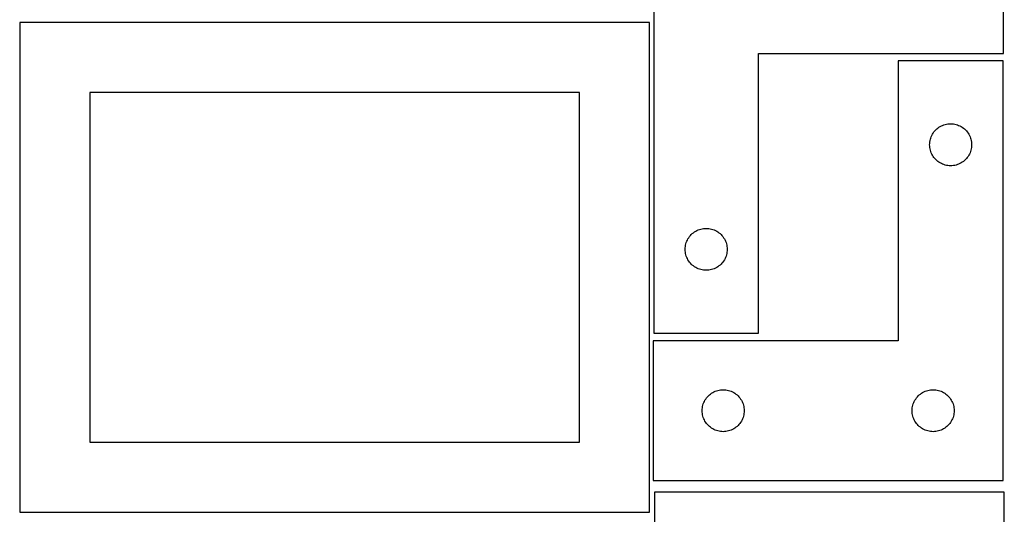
# Model space of a CAD drawing. Header units: millimetres. Extents: x 7 to 1243, y 7 to 2493.
# Tile 4 of 19: x 821 to 1243, y 429 to 641. Entities that reach past the tile are written whole.
import ezdxf

# ---------------------------------------------------------------- set-up
doc = ezdxf.new("R2010")
doc.units = ezdxf.units.MM
doc.layers.add('CUT', color=7, linetype='CONTINUOUS', true_color=0x000000)

msp = doc.modelspace()

# ---------------------------------------------------------------- linework, layer by layer
at = {"layer": 'CUT'}
for p, q in [((1092.861695, 686.28085), (1092.861695, 506.28085)), ((1242.861695, 626.28085), (1242.861695, 686.28085)), ((1091.08374, 639.562897), (821.08374, 639.562897)), ((821.08374, 639.562897), (821.08374, 429.562897)), ((1091.08374, 429.562897), (1091.08374, 639.562897)), ((1137.861695, 506.28085), (1137.861695, 626.28085)), ((1137.861695, 626.28085), (1242.861695, 626.28085)), ((1242.653086, 623.113619), (1197.653086, 623.113619)), ((1197.653086, 623.113619), (1197.653086, 503.113619)), ((1242.653086, 443.113619), (1242.653086, 623.113619)), ((1061.08374, 609.562897), (851.08374, 609.562897)), ((851.08374, 609.562897), (851.08374, 459.562897)), ((1061.08374, 459.562897), (1061.08374, 609.562897)), ((1215.653086, 594.907847), (1216.172488, 595.185473)), ((1216.172488, 595.185473), (1216.708935, 595.428534)), ((1216.708935, 595.428534), (1217.260131, 595.63599)), ((1217.260131, 595.63599), (1217.823715, 595.806951)), ((1217.823715, 595.806951), (1218.397273, 595.940686)), ((1218.397273, 595.940686), (1218.97835, 596.036622)), ((1218.97835, 596.036622), (1219.564458, 596.094349)), ((1219.564458, 596.094349), (1220.153086, 596.113619)), ((1220.153086, 596.113619), (1220.741714, 596.094349)), ((1220.741714, 596.094349), (1221.327822, 596.036622)), ((1221.327822, 596.036622), (1221.908899, 595.940686)), ((1221.908899, 595.940686), (1222.482457, 595.806951)), ((1222.482457, 595.806951), (1223.046041, 595.63599)), ((1223.046041, 595.63599), (1223.597237, 595.428534)), ((1223.597237, 595.428534), (1224.133684, 595.185473)), ((1224.133684, 595.185473), (1224.653086, 594.907847)), ((1211.83817, 590.557769), (1212.081231, 591.094217)), ((1212.081231, 591.094217), (1212.358857, 591.613619)), ((1212.358857, 591.613619), (1212.66986, 592.113751)), ((1212.66986, 592.113751), (1213.012906, 592.592471)), ((1213.012906, 592.592471), (1213.386528, 593.047731)), ((1213.386528, 593.047731), (1213.789125, 593.47758)), ((1213.789125, 593.47758), (1214.218974, 593.880177)), ((1214.218974, 593.880177), (1214.674233, 594.253799)), ((1214.674233, 594.253799), (1215.152954, 594.596845)), ((1215.152954, 594.596845), (1215.653086, 594.907847)), ((1224.653086, 594.907847), (1225.153218, 594.596845)), ((1225.153218, 594.596845), (1225.631939, 594.253799)), ((1225.631939, 594.253799), (1226.087198, 593.880177)), ((1226.087198, 593.880177), (1226.517047, 593.47758)), ((1226.517047, 593.47758), (1226.919644, 593.047731)), ((1226.919644, 593.047731), (1227.293266, 592.592471)), ((1227.293266, 592.592471), (1227.636313, 592.113751)), ((1227.636313, 592.113751), (1227.947315, 591.613619)), ((1227.947315, 591.613619), (1228.224941, 591.094217)), ((1228.224941, 591.094217), (1228.468002, 590.557769)), ((1211.153086, 587.113619), (1211.172356, 587.702247)), ((1211.172356, 586.52499), (1211.153086, 587.113619)), ((1211.172356, 587.702247), (1211.230082, 588.288354)), ((1211.230082, 588.288354), (1211.326018, 588.869431)), ((1211.326018, 588.869431), (1211.459754, 589.44299)), ((1211.459754, 589.44299), (1211.630715, 590.006574)), ((1211.630715, 590.006574), (1211.83817, 590.557769)), ((1228.468002, 590.557769), (1228.675457, 590.006574)), ((1228.675457, 590.006574), (1228.846418, 589.44299)), ((1228.846418, 589.44299), (1228.980154, 588.869431)), ((1228.980154, 588.869431), (1229.07609, 588.288354)), ((1229.07609, 588.288354), (1229.133816, 587.702247)), ((1229.133816, 587.702247), (1229.153086, 587.113619)), ((1229.153086, 587.113619), (1229.133816, 586.52499)), ((1211.230082, 585.938883), (1211.172356, 586.52499)), ((1211.326018, 585.357806), (1211.230082, 585.938883)), ((1211.459754, 584.784247), (1211.326018, 585.357806)), ((1211.630715, 584.220663), (1211.459754, 584.784247)), ((1211.83817, 583.669468), (1211.630715, 584.220663)), ((1212.081231, 583.13302), (1211.83817, 583.669468)), ((1212.358857, 582.613619), (1212.081231, 583.13302)), ((1212.66986, 582.113486), (1212.358857, 582.613619)), ((1227.947315, 582.613619), (1227.636313, 582.113486)), ((1228.224941, 583.13302), (1227.947315, 582.613619)), ((1228.468002, 583.669468), (1228.224941, 583.13302)), ((1228.675457, 584.220663), (1228.468002, 583.669468)), ((1228.846418, 584.784247), (1228.675457, 584.220663)), ((1228.980154, 585.357806), (1228.846418, 584.784247)), ((1229.07609, 585.938883), (1228.980154, 585.357806)), ((1229.133816, 586.52499), (1229.07609, 585.938883)), ((1213.012906, 581.634766), (1212.66986, 582.113486)), ((1213.386528, 581.179506), (1213.012906, 581.634766)), ((1213.789125, 580.749658), (1213.386528, 581.179506)), ((1214.218974, 580.34706), (1213.789125, 580.749658)), ((1214.674233, 579.973438), (1214.218974, 580.34706)), ((1215.152954, 579.630392), (1214.674233, 579.973438)), ((1215.653086, 579.31939), (1215.152954, 579.630392)), ((1216.172488, 579.041764), (1215.653086, 579.31939)), ((1216.708935, 578.798703), (1216.172488, 579.041764)), ((1217.260131, 578.591247), (1216.708935, 578.798703)), ((1217.823715, 578.420286), (1217.260131, 578.591247)), ((1218.397273, 578.286551), (1217.823715, 578.420286)), ((1218.97835, 578.190615), (1218.397273, 578.286551)), ((1221.908899, 578.286551), (1221.327822, 578.190615)), ((1222.482457, 578.420286), (1221.908899, 578.286551)), ((1223.046041, 578.591247), (1222.482457, 578.420286)), ((1223.597237, 578.798703), (1223.046041, 578.591247)), ((1224.133684, 579.041764), (1223.597237, 578.798703)), ((1224.653086, 579.31939), (1224.133684, 579.041764)), ((1225.153218, 579.630392), (1224.653086, 579.31939)), ((1225.631939, 579.973438), (1225.153218, 579.630392)), ((1226.087198, 580.34706), (1225.631939, 579.973438)), ((1226.517047, 580.749658), (1226.087198, 580.34706)), ((1226.919644, 581.179506), (1226.517047, 580.749658)), ((1227.293266, 581.634766), (1226.919644, 581.179506)), ((1227.636313, 582.113486), (1227.293266, 581.634766)), ((1219.564458, 578.132888), (1218.97835, 578.190615)), ((1220.153086, 578.113619), (1219.564458, 578.132888)), ((1220.741714, 578.132888), (1220.153086, 578.113619)), ((1221.327822, 578.190615), (1220.741714, 578.132888)), ((1108.997734, 548.644811), (1109.427582, 549.047408)), ((1109.427582, 549.047408), (1109.882842, 549.42103)), ((1109.882842, 549.42103), (1110.361563, 549.764077)), ((1110.361563, 549.764077), (1110.861695, 550.075079)), ((1110.861695, 550.075079), (1111.381097, 550.352705)), ((1111.381097, 550.352705), (1111.917544, 550.595766)), ((1111.917544, 550.595766), (1112.46874, 550.803221)), ((1112.46874, 550.803221), (1113.032323, 550.974182)), ((1113.032323, 550.974182), (1113.605882, 551.107918)), ((1113.605882, 551.107918), (1114.186959, 551.203854)), ((1114.186959, 551.203854), (1114.773067, 551.26158)), ((1114.773067, 551.26158), (1115.361695, 551.28085)), ((1115.361695, 551.28085), (1115.950323, 551.26158)), ((1115.950323, 551.26158), (1116.536431, 551.203854)), ((1116.536431, 551.203854), (1117.117508, 551.107918)), ((1117.117508, 551.107918), (1117.691066, 550.974182)), ((1117.691066, 550.974182), (1118.25465, 550.803221)), ((1118.25465, 550.803221), (1118.805846, 550.595766)), ((1118.805846, 550.595766), (1119.342293, 550.352705)), ((1119.342293, 550.352705), (1119.861695, 550.075079)), ((1119.861695, 550.075079), (1120.361827, 549.764077)), ((1120.361827, 549.764077), (1120.840548, 549.42103)), ((1120.840548, 549.42103), (1121.295807, 549.047408)), ((1121.295807, 549.047408), (1121.725656, 548.644811)), ((1106.534627, 544.036663), (1106.668362, 544.610221)), ((1106.668362, 544.610221), (1106.839324, 545.173805)), ((1106.839324, 545.173805), (1107.046779, 545.725001)), ((1107.046779, 545.725001), (1107.28984, 546.261448)), ((1107.28984, 546.261448), (1107.567466, 546.78085)), ((1107.567466, 546.78085), (1107.878468, 547.280982)), ((1107.878468, 547.280982), (1108.221515, 547.759703)), ((1108.221515, 547.759703), (1108.595137, 548.214962)), ((1108.595137, 548.214962), (1108.997734, 548.644811)), ((1121.725656, 548.644811), (1122.128253, 548.214962)), ((1122.128253, 548.214962), (1122.501875, 547.759703)), ((1122.501875, 547.759703), (1122.844921, 547.280982)), ((1122.844921, 547.280982), (1123.155923, 546.78085)), ((1123.155923, 546.78085), (1123.433549, 546.261448)), ((1123.433549, 546.261448), (1123.676611, 545.725001)), ((1123.676611, 545.725001), (1123.884066, 545.173805)), ((1123.884066, 545.173805), (1124.055027, 544.610221)), ((1124.055027, 544.610221), (1124.188762, 544.036663)), ((1106.361695, 542.28085), (1106.380964, 542.869478)), ((1106.380964, 541.692222), (1106.361695, 542.28085)), ((1106.380964, 542.869478), (1106.438691, 543.455586)), ((1106.438691, 541.106114), (1106.380964, 541.692222)), ((1106.438691, 543.455586), (1106.534627, 544.036663)), ((1106.534627, 540.525037), (1106.438691, 541.106114)), ((1106.668362, 539.951479), (1106.534627, 540.525037)), ((1124.188762, 540.525037), (1124.055027, 539.951479)), ((1124.188762, 544.036663), (1124.284699, 543.455586)), ((1124.284699, 541.106114), (1124.188762, 540.525037)), ((1124.284699, 543.455586), (1124.342425, 542.869478)), ((1124.342425, 541.692222), (1124.284699, 541.106114)), ((1124.342425, 542.869478), (1124.361695, 542.28085)), ((1124.361695, 542.28085), (1124.342425, 541.692222)), ((1106.839324, 539.387895), (1106.668362, 539.951479)), ((1107.046779, 538.836699), (1106.839324, 539.387895)), ((1107.28984, 538.300252), (1107.046779, 538.836699)), ((1107.567466, 537.78085), (1107.28984, 538.300252)), ((1107.878468, 537.280718), (1107.567466, 537.78085)), ((1108.221515, 536.801997), (1107.878468, 537.280718)), ((1108.595137, 536.346738), (1108.221515, 536.801997)), ((1108.997734, 535.916889), (1108.595137, 536.346738)), ((1122.128253, 536.346738), (1121.725656, 535.916889)), ((1122.501875, 536.801997), (1122.128253, 536.346738)), ((1122.844921, 537.280718), (1122.501875, 536.801997)), ((1123.155923, 537.78085), (1122.844921, 537.280718)), ((1123.433549, 538.300252), (1123.155923, 537.78085)), ((1123.676611, 538.836699), (1123.433549, 538.300252)), ((1123.884066, 539.387895), (1123.676611, 538.836699)), ((1124.055027, 539.951479), (1123.884066, 539.387895)), ((1109.427582, 535.514292), (1108.997734, 535.916889)), ((1109.882842, 535.14067), (1109.427582, 535.514292)), ((1110.361563, 534.797624), (1109.882842, 535.14067)), ((1110.861695, 534.486621), (1110.361563, 534.797624)), ((1111.381097, 534.208995), (1110.861695, 534.486621)), ((1111.917544, 533.965934), (1111.381097, 534.208995)), ((1112.46874, 533.758479), (1111.917544, 533.965934)), ((1113.032323, 533.587518), (1112.46874, 533.758479)), ((1113.605882, 533.453783), (1113.032323, 533.587518)), ((1114.186959, 533.357846), (1113.605882, 533.453783)), ((1114.773067, 533.30012), (1114.186959, 533.357846)), ((1115.361695, 533.28085), (1114.773067, 533.30012)), ((1115.950323, 533.30012), (1115.361695, 533.28085)), ((1116.536431, 533.357846), (1115.950323, 533.30012)), ((1117.117508, 533.453783), (1116.536431, 533.357846)), ((1117.691066, 533.587518), (1117.117508, 533.453783)), ((1118.25465, 533.758479), (1117.691066, 533.587518)), ((1118.805846, 533.965934), (1118.25465, 533.758479)), ((1119.342293, 534.208995), (1118.805846, 533.965934)), ((1119.861695, 534.486621), (1119.342293, 534.208995)), ((1120.361827, 534.797624), (1119.861695, 534.486621)), ((1120.840548, 535.14067), (1120.361827, 534.797624)), ((1121.295807, 535.514292), (1120.840548, 535.14067)), ((1121.725656, 535.916889), (1121.295807, 535.514292)), ((1197.653086, 503.113619), (1092.653086, 503.113619)), ((1092.653086, 503.113619), (1092.653086, 443.113619)), ((1092.861695, 506.28085), (1137.861695, 506.28085)), ((1118.153086, 480.907847), (1118.672488, 481.185473)), ((1118.672488, 481.185473), (1119.208935, 481.428534)), ((1119.208935, 481.428534), (1119.760131, 481.63599)), ((1119.760131, 481.63599), (1120.323715, 481.806951)), ((1120.323715, 481.806951), (1120.897273, 481.940686)), ((1120.897273, 481.940686), (1121.47835, 482.036622)), ((1121.47835, 482.036622), (1122.064458, 482.094349)), ((1122.064458, 482.094349), (1122.653086, 482.113619)), ((1122.653086, 482.113619), (1123.241714, 482.094349)), ((1123.241714, 482.094349), (1123.827822, 482.036622)), ((1123.827822, 482.036622), (1124.408899, 481.940686)), ((1124.408899, 481.940686), (1124.982457, 481.806951)), ((1124.982457, 481.806951), (1125.546041, 481.63599)), ((1125.546041, 481.63599), (1126.097237, 481.428534)), ((1126.097237, 481.428534), (1126.633684, 481.185473)), ((1126.633684, 481.185473), (1127.153086, 480.907847)), ((1208.153086, 480.907847), (1208.672488, 481.185473)), ((1208.672488, 481.185473), (1209.208935, 481.428534)), ((1209.208935, 481.428534), (1209.760131, 481.63599)), ((1209.760131, 481.63599), (1210.323715, 481.806951)), ((1210.323715, 481.806951), (1210.897273, 481.940686)), ((1210.897273, 481.940686), (1211.47835, 482.036622)), ((1211.47835, 482.036622), (1212.064458, 482.094349)), ((1212.064458, 482.094349), (1212.653086, 482.113619)), ((1212.653086, 482.113619), (1213.241714, 482.094349)), ((1213.241714, 482.094349), (1213.827822, 482.036622)), ((1213.827822, 482.036622), (1214.408899, 481.940686)), ((1214.408899, 481.940686), (1214.982457, 481.806951)), ((1214.982457, 481.806951), (1215.546041, 481.63599)), ((1215.546041, 481.63599), (1216.097237, 481.428534)), ((1216.097237, 481.428534), (1216.633684, 481.185473)), ((1216.633684, 481.185473), (1217.153086, 480.907847)), ((1114.33817, 476.557769), (1114.581231, 477.094217)), ((1114.581231, 477.094217), (1114.858857, 477.613619)), ((1114.858857, 477.613619), (1115.16986, 478.113751)), ((1115.16986, 478.113751), (1115.512906, 478.592471)), ((1115.512906, 478.592471), (1115.886528, 479.047731)), ((1115.886528, 479.047731), (1116.289125, 479.47758)), ((1116.289125, 479.47758), (1116.718974, 479.880177)), ((1116.718974, 479.880177), (1117.174233, 480.253799)), ((1117.174233, 480.253799), (1117.652954, 480.596845)), ((1117.652954, 480.596845), (1118.153086, 480.907847)), ((1127.153086, 480.907847), (1127.653218, 480.596845)), ((1127.653218, 480.596845), (1128.131939, 480.253799)), ((1128.131939, 480.253799), (1128.587198, 479.880177)), ((1128.587198, 479.880177), (1129.017047, 479.47758)), ((1129.017047, 479.47758), (1129.419644, 479.047731)), ((1129.419644, 479.047731), (1129.793266, 478.592471)), ((1129.793266, 478.592471), (1130.136313, 478.113751)), ((1130.136313, 478.113751), (1130.447315, 477.613619)), ((1130.447315, 477.613619), (1130.724941, 477.094217)), ((1130.724941, 477.094217), (1130.968002, 476.557769)), ((1204.33817, 476.557769), (1204.581231, 477.094217)), ((1204.581231, 477.094217), (1204.858857, 477.613619)), ((1204.858857, 477.613619), (1205.16986, 478.113751)), ((1205.16986, 478.113751), (1205.512906, 478.592471)), ((1205.512906, 478.592471), (1205.886528, 479.047731)), ((1205.886528, 479.047731), (1206.289125, 479.47758)), ((1206.289125, 479.47758), (1206.718974, 479.880177)), ((1206.718974, 479.880177), (1207.174233, 480.253799)), ((1207.174233, 480.253799), (1207.652954, 480.596845)), ((1207.652954, 480.596845), (1208.153086, 480.907847)), ((1217.153086, 480.907847), (1217.653218, 480.596845)), ((1217.653218, 480.596845), (1218.131939, 480.253799)), ((1218.131939, 480.253799), (1218.587198, 479.880177)), ((1218.587198, 479.880177), (1219.017047, 479.47758)), ((1219.017047, 479.47758), (1219.419644, 479.047731)), ((1219.419644, 479.047731), (1219.793266, 478.592471)), ((1219.793266, 478.592471), (1220.136313, 478.113751)), ((1220.136313, 478.113751), (1220.447315, 477.613619)), ((1220.447315, 477.613619), (1220.724941, 477.094217)), ((1220.724941, 477.094217), (1220.968002, 476.557769)), ((1113.653086, 473.113619), (1113.672356, 473.702247)), ((1113.672356, 472.52499), (1113.653086, 473.113619)), ((1113.672356, 473.702247), (1113.730082, 474.288354)), ((1113.730082, 474.288354), (1113.826018, 474.869431)), ((1113.826018, 474.869431), (1113.959754, 475.44299)), ((1113.959754, 475.44299), (1114.130715, 476.006574)), ((1114.130715, 476.006574), (1114.33817, 476.557769)), ((1130.968002, 476.557769), (1131.175457, 476.006574)), ((1131.175457, 476.006574), (1131.346418, 475.44299)), ((1131.346418, 475.44299), (1131.480154, 474.869431)), ((1131.480154, 474.869431), (1131.57609, 474.288354)), ((1131.57609, 474.288354), (1131.633816, 473.702247)), ((1131.633816, 473.702247), (1131.653086, 473.113619)), ((1131.653086, 473.113619), (1131.633816, 472.52499)), ((1203.653086, 473.113619), (1203.672356, 473.702247)), ((1203.672356, 472.52499), (1203.653086, 473.113619)), ((1203.672356, 473.702247), (1203.730082, 474.288354)), ((1203.730082, 474.288354), (1203.826018, 474.869431)), ((1203.826018, 474.869431), (1203.959754, 475.44299)), ((1203.959754, 475.44299), (1204.130715, 476.006574)), ((1204.130715, 476.006574), (1204.33817, 476.557769)), ((1220.968002, 476.557769), (1221.175457, 476.006574)), ((1221.175457, 476.006574), (1221.346418, 475.44299)), ((1221.346418, 475.44299), (1221.480154, 474.869431)), ((1221.480154, 474.869431), (1221.57609, 474.288354)), ((1221.57609, 474.288354), (1221.633816, 473.702247)), ((1221.633816, 473.702247), (1221.653086, 473.113619)), ((1221.653086, 473.113619), (1221.633816, 472.52499)), ((1113.730082, 471.938883), (1113.672356, 472.52499)), ((1113.826018, 471.357806), (1113.730082, 471.938883)), ((1113.959754, 470.784247), (1113.826018, 471.357806)), ((1114.130715, 470.220663), (1113.959754, 470.784247)), ((1114.33817, 469.669468), (1114.130715, 470.220663)), ((1114.581231, 469.13302), (1114.33817, 469.669468)), ((1114.858857, 468.613619), (1114.581231, 469.13302)), ((1115.16986, 468.113486), (1114.858857, 468.613619)), ((1130.447315, 468.613619), (1130.136313, 468.113486)), ((1130.724941, 469.13302), (1130.447315, 468.613619)), ((1130.968002, 469.669468), (1130.724941, 469.13302)), ((1131.175457, 470.220663), (1130.968002, 469.669468)), ((1131.346418, 470.784247), (1131.175457, 470.220663)), ((1131.480154, 471.357806), (1131.346418, 470.784247)), ((1131.57609, 471.938883), (1131.480154, 471.357806)), ((1131.633816, 472.52499), (1131.57609, 471.938883)), ((1203.730082, 471.938883), (1203.672356, 472.52499)), ((1203.826018, 471.357806), (1203.730082, 471.938883)), ((1203.959754, 470.784247), (1203.826018, 471.357806)), ((1204.130715, 470.220663), (1203.959754, 470.784247)), ((1204.33817, 469.669468), (1204.130715, 470.220663)), ((1204.581231, 469.13302), (1204.33817, 469.669468)), ((1204.858857, 468.613619), (1204.581231, 469.13302)), ((1205.16986, 468.113486), (1204.858857, 468.613619)), ((1220.447315, 468.613619), (1220.136313, 468.113486)), ((1220.724941, 469.13302), (1220.447315, 468.613619)), ((1220.968002, 469.669468), (1220.724941, 469.13302)), ((1221.175457, 470.220663), (1220.968002, 469.669468)), ((1221.346418, 470.784247), (1221.175457, 470.220663)), ((1221.480154, 471.357806), (1221.346418, 470.784247)), ((1221.57609, 471.938883), (1221.480154, 471.357806)), ((1221.633816, 472.52499), (1221.57609, 471.938883)), ((1115.512906, 467.634766), (1115.16986, 468.113486)), ((1115.886528, 467.179506), (1115.512906, 467.634766)), ((1116.289125, 466.749658), (1115.886528, 467.179506)), ((1116.718974, 466.34706), (1116.289125, 466.749658)), ((1117.174233, 465.973438), (1116.718974, 466.34706)), ((1117.652954, 465.630392), (1117.174233, 465.973438)), ((1118.153086, 465.31939), (1117.652954, 465.630392)), ((1118.672488, 465.041764), (1118.153086, 465.31939)), ((1119.208935, 464.798703), (1118.672488, 465.041764)), ((1119.760131, 464.591247), (1119.208935, 464.798703)), ((1120.323715, 464.420286), (1119.760131, 464.591247)), ((1120.897273, 464.286551), (1120.323715, 464.420286)), ((1124.982457, 464.420286), (1124.408899, 464.286551)), ((1125.546041, 464.591247), (1124.982457, 464.420286)), ((1126.097237, 464.798703), (1125.546041, 464.591247)), ((1126.633684, 465.041764), (1126.097237, 464.798703)), ((1127.153086, 465.31939), (1126.633684, 465.041764)), ((1127.653218, 465.630392), (1127.153086, 465.31939)), ((1128.131939, 465.973438), (1127.653218, 465.630392)), ((1128.587198, 466.34706), (1128.131939, 465.973438)), ((1129.017047, 466.749658), (1128.587198, 466.34706)), ((1129.419644, 467.179506), (1129.017047, 466.749658)), ((1129.793266, 467.634766), (1129.419644, 467.179506)), ((1130.136313, 468.113486), (1129.793266, 467.634766)), ((1205.512906, 467.634766), (1205.16986, 468.113486)), ((1205.886528, 467.179506), (1205.512906, 467.634766)), ((1206.289125, 466.749658), (1205.886528, 467.179506)), ((1206.718974, 466.34706), (1206.289125, 466.749658)), ((1207.174233, 465.973438), (1206.718974, 466.34706)), ((1207.652954, 465.630392), (1207.174233, 465.973438)), ((1208.153086, 465.31939), (1207.652954, 465.630392)), ((1208.672488, 465.041764), (1208.153086, 465.31939)), ((1209.208935, 464.798703), (1208.672488, 465.041764)), ((1209.760131, 464.591247), (1209.208935, 464.798703)), ((1210.323715, 464.420286), (1209.760131, 464.591247)), ((1210.897273, 464.286551), (1210.323715, 464.420286)), ((1214.982457, 464.420286), (1214.408899, 464.286551)), ((1215.546041, 464.591247), (1214.982457, 464.420286)), ((1216.097237, 464.798703), (1215.546041, 464.591247)), ((1216.633684, 465.041764), (1216.097237, 464.798703)), ((1217.153086, 465.31939), (1216.633684, 465.041764)), ((1217.653218, 465.630392), (1217.153086, 465.31939)), ((1218.131939, 465.973438), (1217.653218, 465.630392)), ((1218.587198, 466.34706), (1218.131939, 465.973438)), ((1219.017047, 466.749658), (1218.587198, 466.34706)), ((1219.419644, 467.179506), (1219.017047, 466.749658)), ((1219.793266, 467.634766), (1219.419644, 467.179506)), ((1220.136313, 468.113486), (1219.793266, 467.634766)), ((1121.47835, 464.190615), (1120.897273, 464.286551)), ((1122.064458, 464.132888), (1121.47835, 464.190615)), ((1122.653086, 464.113619), (1122.064458, 464.132888)), ((1123.241714, 464.132888), (1122.653086, 464.113619)), ((1123.827822, 464.190615), (1123.241714, 464.132888)), ((1124.408899, 464.286551), (1123.827822, 464.190615)), ((1211.47835, 464.190615), (1210.897273, 464.286551)), ((1212.064458, 464.132888), (1211.47835, 464.190615)), ((1212.653086, 464.113619), (1212.064458, 464.132888)), ((1213.241714, 464.132888), (1212.653086, 464.113619)), ((1213.827822, 464.190615), (1213.241714, 464.132888)), ((1214.408899, 464.286551), (1213.827822, 464.190615)), ((851.08374, 459.562897), (1061.08374, 459.562897)), ((1092.653086, 443.113619), (1242.653086, 443.113619)), ((1093.1652, 438.109158), (1093.1652, 258.109158)), ((1243.1652, 438.109158), (1093.1652, 438.109158)), ((1243.1652, 378.109158), (1243.1652, 438.109158)), ((821.08374, 429.562897), (1091.08374, 429.562897))]:
    msp.add_line(p, q, dxfattribs=at)

doc.saveas('drawing.dxf')
